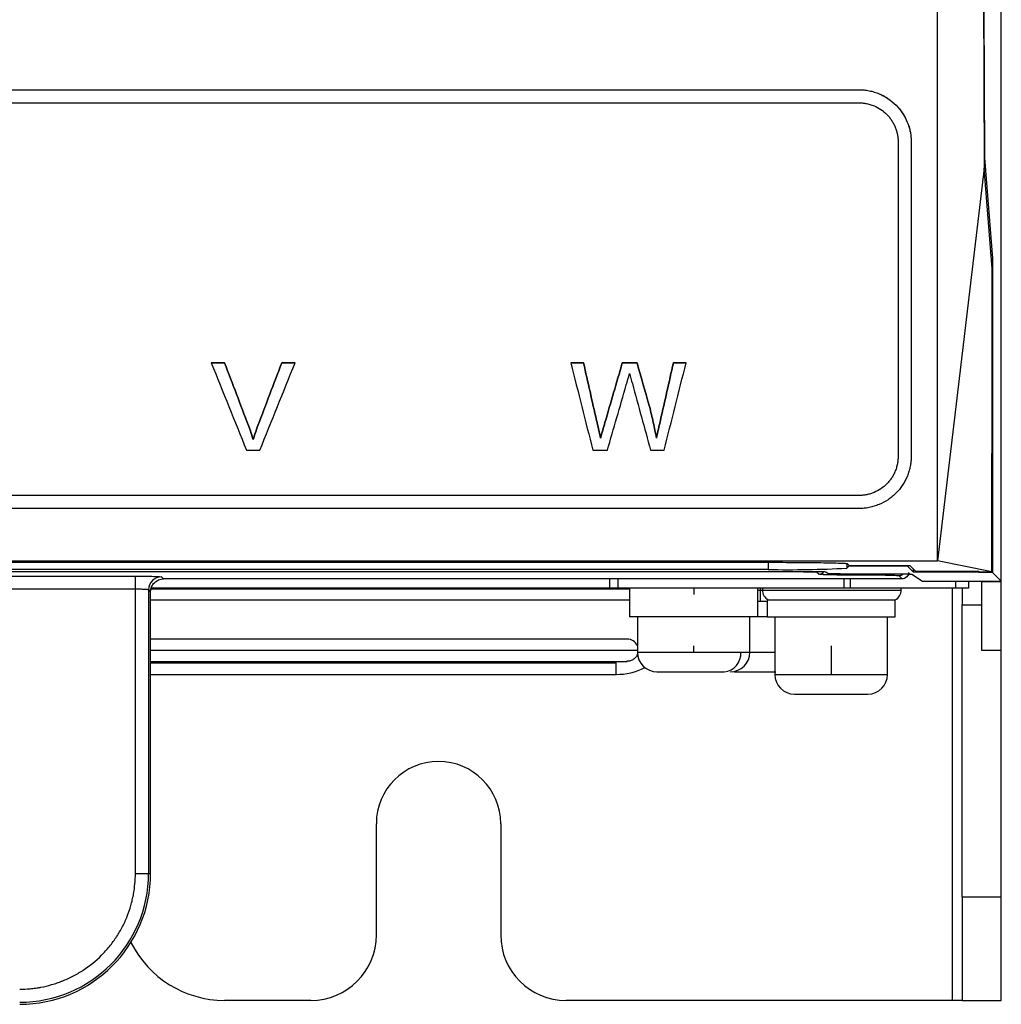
# Model space of a CAD drawing. Header units: millimetres. Extents: x 145 to 933, y -105 to 949.
# Tile 76 of 157: x 650 to 688, y 265 to 303. Entities that reach past the tile are written whole.
import ezdxf

# ---------------------------------------------------------------- set-up
doc = ezdxf.new("R2010")
doc.units = ezdxf.units.MM

msp = doc.modelspace()

# ---------------------------------------------------------------- linework, layer by layer
at = {"color": 7, "linetype": 'Continuous', "lineweight": 25}
for p, q in [((687.635, 282.034), (687.635, 556.534)), ((687.626, 281.543), (687.626, 423.784)), ((550.076, 300.318), (682.194, 300.318)), ((550.076, 300.318), (682.194, 300.318)), ((682.194, 300.318), (682.194, 300.318)), ((550.076, 299.818), (682.194, 299.818)), ((683.694, 298.318), (683.694, 286.319)), ((684.194, 298.318), (684.194, 286.319)), ((684.194, 298.318), (684.194, 298.318)), ((686.991, 297.722), (687.295, 293.867)), ((686.981, 297.32), (685.194, 282.319)), ((687.284, 293.486), (686.981, 297.32)), ((687.254, 293.867), (687.295, 293.867)), ((687.295, 293.867), (687.295, 281.875)), ((657.965, 289.882), (657.455, 289.882)), ((657.455, 289.882), (657.455, 289.882)), ((657.503, 289.882), (657.965, 289.882)), ((657.965, 289.882), (657.965, 289.882)), ((660.146, 289.882), (660.608, 289.882)), ((660.655, 289.882), (660.146, 289.882)), ((660.146, 289.882), (660.146, 289.882)), ((660.655, 289.882), (660.655, 289.882)), ((671.676, 289.882), (671.19, 289.882)), ((671.19, 289.882), (671.19, 289.882)), ((671.236, 289.882), (671.676, 289.882)), ((671.676, 289.882), (671.676, 289.882)), ((673.154, 289.882), (673.72, 289.882)), ((673.72, 289.882), (673.154, 289.882)), ((673.154, 289.882), (673.154, 289.882)), ((673.72, 289.882), (673.72, 289.882)), ((675.108, 289.882), (675.548, 289.882)), ((675.594, 289.882), (675.108, 289.882)), ((675.108, 289.882), (675.108, 289.882)), ((675.594, 289.882), (675.594, 289.882)), ((674.196, 288.212), (674.196, 288.212)), ((658.872, 287.492), (658.872, 287.492)), ((659.236, 287.492), (659.236, 287.492)), ((672.171, 287.689), (672.171, 287.689)), ((672.495, 287.606), (672.495, 287.606)), ((674.616, 287.702), (674.616, 287.702)), ((672.323, 287.014), (672.323, 287.014)), ((674.461, 287.014), (674.461, 287.014)), ((659.055, 286.954), (659.055, 286.954)), ((658.8, 286.548), (659.31, 286.548)), ((672.03, 286.548), (672.587, 286.548)), ((674.237, 286.548), (674.754, 286.548)), ((682.194, 284.819), (550.076, 284.819)), ((682.194, 284.319), (550.076, 284.319)), ((547.076, 282.319), (685.194, 282.319)), ((553.518, 282.267), (678.753, 282.267)), ((681.809, 282.122), (681.729, 282.042)), ((681.752, 282.216), (681.828, 282.141)), ((681.809, 282.16), (681.809, 282.122)), ((684.047, 282.122), (681.809, 282.122)), ((681.828, 282.141), (684.143, 282.141)), ((684.047, 282.122), (684.047, 282.141)), ((684.277, 281.892), (684.047, 282.122)), ((684.143, 282.141), (684.375, 281.912)), ((687.277, 281.903), (685.194, 282.319)), ((680.081, 281.909), (552.189, 281.909)), ((552.339, 281.921), (679.931, 281.921)), ((678.73, 281.991), (553.54, 281.991)), ((577.714, 281.739), (654.556, 281.739)), ((654.556, 281.239), (654.556, 281.739)), ((655.556, 281.713), (655.635, 281.634)), ((680.665, 281.813), (680.581, 281.896)), ((680.931, 281.904), (681.014, 281.848)), ((682.014, 281.831), (683.216, 281.831)), ((683.216, 281.775), (682.164, 281.775)), ((683.716, 281.762), (683.843, 281.634)), ((684.02, 281.707), (684.155, 281.843)), ((684.215, 281.814), (684.622, 281.543)), ((684.277, 281.892), (684.277, 282.009)), ((686.777, 281.892), (684.277, 281.892)), ((686.777, 281.912), (684.375, 281.912)), ((686.777, 281.912), (686.777, 281.892)), ((686.777, 281.912), (686.786, 281.903)), ((686.777, 281.892), (686.795, 281.875)), ((686.786, 281.903), (687.277, 281.903)), ((686.795, 281.875), (686.795, 281.903)), ((687.295, 281.875), (686.795, 281.875)), ((687.626, 281.543), (687.295, 281.875)), ((687.635, 281.534), (687.635, 282.034)), ((683.843, 281.634), (655.635, 281.634)), ((681.618, 281.634), (681.618, 281.284)), ((681.862, 281.634), (681.862, 281.284)), ((684.622, 281.543), (687.626, 281.543)), ((686.385, 281.543), (686.385, 281.284)), ((686.885, 281.543), (686.885, 281.534)), ((686.885, 281.534), (687.635, 281.534)), ((686.885, 278.902), (686.885, 281.534)), ((687.635, 278.902), (687.635, 281.534)), ((654.556, 281.239), (577.714, 281.239)), ((654.556, 270.384), (654.556, 281.239)), ((655.056, 281.213), (655.056, 270.384)), ((655.135, 281.134), (655.056, 281.213)), ((655.098, 281.144), (655.166, 281.308)), ((655.135, 270.384), (655.135, 281.134)), ((672.675, 281.284), (655.156, 281.284)), ((672.988, 281.284), (672.675, 281.284)), ((681.618, 281.284), (672.988, 281.284)), ((673.435, 281.284), (673.435, 280.184)), ((675.885, 281.284), (675.885, 281.034)), ((678.335, 280.184), (678.335, 281.284)), ((678.431, 281.209), (678.431, 281.284)), ((678.431, 281.209), (678.505, 281.209)), ((678.505, 281.209), (683.81, 281.209)), ((681.862, 281.284), (681.618, 281.284)), ((685.885, 281.284), (681.862, 281.284)), ((686.385, 281.284), (685.885, 281.284)), ((686.135, 281.284), (686.135, 280.645)), ((655.135, 280.834), (673.435, 280.834)), ((678.335, 280.784), (678.431, 280.784)), ((678.685, 280.794), (678.685, 280.184)), ((678.726, 280.834), (683.585, 280.834)), ((683.585, 280.184), (683.585, 280.834)), ((686.135, 269.482), (686.135, 280.645)), ((686.135, 280.645), (686.885, 280.645)), ((678.335, 280.184), (673.435, 280.184)), ((673.731, 280.184), (673.731, 278.834)), ((678.031, 278.834), (678.031, 280.184)), ((678.685, 280.184), (678.335, 280.184)), ((678.685, 280.184), (683.585, 280.184)), ((678.985, 280.184), (678.985, 277.984)), ((683.285, 277.984), (683.285, 280.184)), ((673.346, 279.334), (655.135, 279.334)), ((675.881, 279.081), (675.881, 278.834)), ((681.135, 279.081), (681.135, 277.984)), ((675.881, 278.834), (677.681, 278.834)), ((687.635, 278.902), (686.885, 278.902)), ((687.635, 269.482), (687.635, 278.902)), ((655.135, 278.484), (673.343, 278.484)), ((672.921, 277.984), (672.921, 278.409)), ((655.135, 277.984), (672.921, 277.984)), ((678.986, 277.984), (681.135, 277.984)), ((681.135, 277.984), (683.285, 277.984)), ((663.76, 268.034), (663.76, 272.284)), ((668.51, 272.284), (668.51, 268.034)), ((654.556, 270.384), (655.056, 270.384)), ((655.056, 270.384), (655.135, 270.384)), ((687.635, 269.482), (686.135, 269.482)), ((686.135, 269.482), (686.135, 265.534)), ((687.635, 265.534), (687.635, 269.482)), ((661.26, 265.534), (657.963, 265.534)), ((685.76, 265.534), (671.01, 265.534)), ((686.135, 265.534), (685.76, 265.534)), ((686.135, 265.534), (687.635, 265.534))]:
    msp.add_line(p, q, dxfattribs=at)
at = {"color": 8, "linetype": 'Continuous', "lineweight": 25}
for p, q in [((678.73, 282.267), (678.73, 281.991)), ((681.729, 282.219), (681.729, 282.042)), ((682.164, 281.831), (682.164, 281.775)), ((683.216, 281.775), (683.216, 281.831)), ((687.635, 282.034), (687.626, 282.034)), ((672.675, 281.284), (672.675, 281.634)), ((672.988, 281.634), (672.988, 281.284)), ((685.885, 281.543), (685.885, 281.284)), ((655.163, 281.259), (673.435, 281.259)), ((678.335, 281.209), (678.431, 281.209)), ((678.431, 280.784), (678.431, 281.209)), ((685.76, 281.284), (685.76, 265.534)), ((655.135, 278.909), (673.731, 278.909)), ((673.731, 278.834), (675.881, 278.834)), ((677.681, 278.834), (678.031, 278.834)), ((678.031, 278.834), (678.985, 278.834)), ((672.921, 278.409), (655.135, 278.409)), ((672.921, 278.409), (672.921, 278.484))]:
    msp.add_line(p, q, dxfattribs=at)
at = {"color": 8, "linetype": 'Continuous', "lineweight": 25, "flags": 128}
msp.add_lwpolyline([(680.674, 281.914), (680.63, 281.901), (680.581, 281.896)], dxfattribs=at)
at = {"color": 7, "linetype": 'Continuous', "lineweight": 25}
for centre, radius, start, end in [((655.556, 281.213), 0.5, 90.046, 179.954), ((679.462, 326.771), 44.786, 269.0632, 272.9019), ((678.937, 281.209), 0.432, 170.0033, 180.001), ((678.931, 281.208), 0.426, 179.8064, 241.2748), ((683.385, 281.209), 0.425, 298.0725, 0), ((683.385, 281.209), 0.425, 0, 10.1642), ((673.346, 278.909), 0.425, 25.1774, 90), ((674.481, 278.834), 0.75, 180, 270), ((676.986, 278.778), 0.697, 275.5151, 4.6149), ((677.281, 278.834), 0.75, 270, 360), ((672.921, 280.439), 2.455, 270, 296.5642), ((679.735, 277.984), 0.75, 179.9953, 269.9953), ((682.535, 277.984), 0.75, 270.0047, 0.0047), ((666.135, 272.284), 2.375, 0, 180), ((650.135, 270.384), 4.921, 270, 0), ((650.135, 270.384), 5, 270, 0), ((661.26, 268.034), 2.5, 270, 0), ((671.01, 268.034), 2.5, 180, 270), ((657.963, 269.534), 4, 206.5114, 270)]:
    msp.add_arc(centre, radius, start, end, dxfattribs=at)
at = {"color": 8, "linetype": 'Continuous', "lineweight": 25}
for centre, start, end in [((680.664, 282.063), 270.0461, 327.406), ((683.715, 282.012), 270.0437, 311.4733)]:
    msp.add_arc(centre, 0.25, start, end, dxfattribs=at)
at = {"color": 7, "linetype": 'Continuous', "lineweight": 25}
for points, knots in [([(686.745, 390.118), (686.754, 383.978), (686.773, 371.597), (686.813, 353.049), (686.862, 334.486), (686.921, 316.026), (686.968, 303.82), (686.991, 297.722)], [0, 0, 0, 0, 0.197629, 0.398508, 0.599254, 0.79978, 1, 1, 1, 1]), ([(685.194, 282.319), (685.194, 291.091), (685.194, 299.903), (685.194, 313.184), (685.194, 317.621), (685.194, 326.511), (685.194, 330.963), (685.194, 339.885), (685.194, 344.354), (685.194, 353.305), (685.194, 357.786), (685.194, 371.247), (685.194, 380.246), (685.194, 389.257)], [0, 0, 0, 0, 0.25, 0.25, 0.375, 0.375, 0.5, 0.5, 0.625, 0.625, 0.75, 0.75, 1, 1, 1, 1]), ([(686.73, 387.416), (686.731, 386.829), (686.732, 385.652), (686.734, 383.883), (686.737, 382.104), (686.739, 380.316), (686.742, 378.519), (686.745, 376.712), (686.748, 374.897), (686.751, 373.073), (686.754, 371.239), (686.758, 369.397), (686.762, 367.545), (686.765, 365.685), (686.769, 363.815), (686.773, 361.937), (686.778, 360.05), (686.782, 358.154), (686.786, 356.249), (686.791, 354.336), (686.796, 352.413), (686.801, 350.482), (686.806, 348.543), (686.811, 346.594), (686.816, 344.637), (686.822, 342.671), (686.828, 340.697), (686.833, 338.714), (686.839, 336.722), (686.846, 334.723), (686.852, 332.714), (686.858, 330.697), (686.865, 328.672), (686.871, 326.639), (686.878, 324.597), (686.885, 322.547), (686.892, 320.489), (686.9, 318.422), (686.907, 316.348), (686.915, 314.265), (686.922, 312.174), (686.93, 310.076), (686.938, 307.969), (686.946, 305.854), (686.955, 303.732), (686.963, 301.601), (686.972, 299.463), (686.978, 298.036), (686.981, 297.32)], [0, 0, 0, 0, 0.019362, 0.038831, 0.058404, 0.078084, 0.097869, 0.117759, 0.137756, 0.157857, 0.178065, 0.198378, 0.218797, 0.239321, 0.259951, 0.280687, 0.301528, 0.322475, 0.343528, 0.364686, 0.38595, 0.407319, 0.428794, 0.450375, 0.472061, 0.493853, 0.515751, 0.537754, 0.559863, 0.582077, 0.604397, 0.626823, 0.649354, 0.671991, 0.694734, 0.717582, 0.740536, 0.763595, 0.786761, 0.810031, 0.833408, 0.85689, 0.880477, 0.904171, 0.927969, 0.951874, 0.975884, 1, 1, 1, 1]), ([(682.194, 300.318), (682.227, 300.318), (682.293, 300.317), (682.392, 300.309), (682.49, 300.297), (682.621, 300.274), (682.781, 300.233), (682.968, 300.166), (683.146, 300.081), (683.371, 299.944), (683.625, 299.734), (683.832, 299.479), (683.964, 299.255), (684.047, 299.079), (684.112, 298.895), (684.159, 298.706), (684.188, 298.513), (684.192, 298.383), (684.194, 298.318)], [0, 0, 0, 0, 0.031235, 0.062407, 0.093597, 0.124885, 0.187414, 0.250112, 0.312301, 0.374698, 0.499789, 0.624481, 0.686823, 0.749383, 0.811897, 0.874595, 0.937256, 1, 1, 1, 1]), ([(682.194, 300.318), (682.226, 300.318), (682.292, 300.317), (682.39, 300.309), (682.488, 300.297), (682.586, 300.28), (682.683, 300.258), (682.779, 300.231), (682.874, 300.2), (683.056, 300.129), (683.319, 299.987), (683.618, 299.74), (683.869, 299.434), (684.011, 299.168), (684.089, 298.962), (684.129, 298.831), (684.163, 298.679), (684.188, 298.506), (684.192, 298.383), (684.194, 298.318)], [0, 0, 0, 0, 0.030889, 0.061882, 0.092982, 0.124192, 0.155517, 0.186959, 0.218522, 0.25021, 0.372078, 0.499791, 0.618404, 0.749296, 0.787142, 0.831135, 0.881277, 0.937565, 1, 1, 1, 1]), ([(682.194, 299.818), (682.222, 299.818), (682.279, 299.817), (682.364, 299.809), (682.448, 299.798), (682.531, 299.781), (682.613, 299.759), (682.694, 299.733), (682.839, 299.677), (683.04, 299.569), (683.229, 299.411), (683.36, 299.265), (683.447, 299.147), (683.522, 299.021), (683.584, 298.888), (683.633, 298.75), (683.668, 298.609), (683.69, 298.465), (683.692, 298.367), (683.694, 298.318)], [0, 0, 0, 0, 0.035969, 0.071658, 0.107188, 0.14268, 0.178257, 0.214039, 0.250148, 0.374578, 0.499673, 0.561772, 0.624536, 0.687031, 0.74938, 0.812212, 0.874541, 0.936945, 1, 1, 1, 1]), ([(674.196, 288.212), (674.221, 288.111), (674.271, 287.91), (674.34, 287.609), (674.404, 287.311), (674.442, 287.113), (674.461, 287.014)], [0, 0, 0, 0, 0.254065, 0.5053792, 0.7540033, 1, 1, 1, 1]), ([(674.461, 287.014), (674.442, 287.113), (674.404, 287.311), (674.34, 287.609), (674.271, 287.91), (674.221, 288.111), (674.196, 288.212)], [0, 0, 0, 0, 0.245997, 0.494621, 0.745935, 1, 1, 1, 1]), ([(658.872, 287.492), (658.906, 287.403), (658.972, 287.226), (659.028, 287.044), (659.055, 286.954)], [0, 0, 0, 0, 0.500047, 1, 1, 1, 1]), ([(659.055, 286.954), (659.028, 287.044), (658.972, 287.226), (658.906, 287.403), (658.872, 287.492)], [0, 0, 0, 0, 0.499953, 1, 1, 1, 1]), ([(659.055, 286.954), (659.083, 287.044), (659.137, 287.226), (659.203, 287.403), (659.236, 287.492)], [0, 0, 0, 0, 0.500029, 1, 1, 1, 1]), ([(659.236, 287.492), (659.203, 287.403), (659.137, 287.226), (659.083, 287.044), (659.055, 286.954)], [0, 0, 0, 0, 0.499971, 1, 1, 1, 1]), ([(684.194, 286.319), (684.193, 286.285), (684.192, 286.221), (684.185, 286.132), (684.177, 286.055), (684.167, 285.991), (684.148, 285.885), (684.112, 285.741), (684.023, 285.491), (683.871, 285.206), (683.62, 284.9), (683.322, 284.652), (683.029, 284.494), (682.783, 284.404), (682.588, 284.355), (682.391, 284.325), (682.259, 284.321), (682.194, 284.319)], [0, 0, 0, 0, 0.032763, 0.06164, 0.086631, 0.107735, 0.124952, 0.191183, 0.250162, 0.381688, 0.499802, 0.627769, 0.749312, 0.812766, 0.875675, 0.938074, 1, 1, 1, 1]), ([(683.694, 286.319), (683.693, 286.291), (683.692, 286.235), (683.685, 286.152), (683.674, 286.07), (683.658, 285.989), (683.638, 285.909), (683.613, 285.83), (683.576, 285.732), (683.523, 285.619), (683.449, 285.493), (683.362, 285.375), (683.232, 285.228), (683.042, 285.07), (682.824, 284.951), (682.637, 284.883), (682.492, 284.847), (682.344, 284.823), (682.244, 284.82), (682.194, 284.819)], [0, 0, 0, 0, 0.036037, 0.071798, 0.107387, 0.142908, 0.178469, 0.214172, 0.250124, 0.312409, 0.374687, 0.437353, 0.499976, 0.624311, 0.749404, 0.811703, 0.874262, 0.937242, 1, 1, 1, 1]), ([(678.753, 282.267), (678.928, 282.267), (679.109, 282.267), (679.477, 282.266), (679.663, 282.265), (680.029, 282.262), (680.208, 282.261), (680.549, 282.257), (680.709, 282.255), (681.001, 282.25), (681.132, 282.247), (681.358, 282.241), (681.452, 282.238), (681.601, 282.232), (681.657, 282.229), (681.73, 282.223), (681.749, 282.219), (681.752, 282.216)], [0, 0, 0, 0, 0.125, 0.125, 0.25, 0.25, 0.375, 0.375, 0.5, 0.5, 0.625, 0.625, 0.75, 0.75, 0.875, 0.875, 1, 1, 1, 1]), ([(654.556, 281.739), (654.619, 281.739), (654.711, 281.738), (654.816, 281.738), (654.86, 281.737), (654.89, 281.737), (654.903, 281.737), (655.045, 281.736), (655.157, 281.734), (655.303, 281.73), (655.367, 281.728), (655.428, 281.725), (655.45, 281.724), (655.465, 281.723), (655.472, 281.723), (655.527, 281.72), (655.553, 281.717), (655.556, 281.713)], [0, 0, 0, 0, 0.125, 0.1875, 0.21875, 0.21875, 0.25, 0.25, 0.5, 0.5, 0.625, 0.6875, 0.71875, 0.71875, 0.75, 0.75, 1, 1, 1, 1]), ([(679.931, 281.921), (680.047, 281.921), (680.173, 281.92), (680.415, 281.919), (680.532, 281.917), (680.726, 281.914), (680.803, 281.912), (680.904, 281.908), (680.928, 281.906), (680.931, 281.904)], [0, 0, 0, 0, 0.25, 0.25, 0.5, 0.5, 0.75, 0.75, 1, 1, 1, 1]), ([(680.081, 281.909), (680.21, 281.909), (680.338, 281.908), (680.522, 281.903), (680.578, 281.9), (680.581, 281.896)], [0, 0, 0, 0, 0.5, 0.5, 1, 1, 1, 1]), ([(682.164, 281.775), (682.07, 281.775), (681.932, 281.775), (681.775, 281.776), (681.697, 281.777), (681.664, 281.777), (681.642, 281.777), (681.632, 281.777), (681.431, 281.779), (681.263, 281.782), (681.045, 281.788), (680.948, 281.791), (680.857, 281.794), (680.817, 281.797), (680.801, 281.797), (680.791, 281.798), (680.785, 281.798), (680.708, 281.803), (680.669, 281.808), (680.665, 281.813)], [0, 0, 0, 0, 0.125, 0.1875, 0.21875, 0.234375, 0.234375, 0.25, 0.25, 0.5, 0.5, 0.625, 0.6875, 0.71875, 0.734375, 0.734375, 0.75, 0.75, 1, 1, 1, 1]), ([(681.014, 281.848), (681.017, 281.846), (681.042, 281.844), (681.142, 281.84), (681.219, 281.838), (681.413, 281.834), (681.53, 281.833), (681.773, 281.831), (681.898, 281.831), (682.014, 281.831)], [0, 0, 0, 0, 0.25, 0.25, 0.5, 0.5, 0.75, 0.75, 1, 1, 1, 1]), ([(683.216, 281.831), (683.332, 281.831), (683.457, 281.831), (683.7, 281.829), (683.816, 281.828), (684.011, 281.824), (684.087, 281.822), (684.188, 281.818), (684.212, 281.816), (684.215, 281.814)], [0, 0, 0, 0, 0.25, 0.25, 0.5, 0.5, 0.75, 0.75, 1, 1, 1, 1]), ([(683.216, 281.775), (683.344, 281.775), (683.472, 281.773), (683.657, 281.769), (683.712, 281.765), (683.716, 281.762)], [0, 0, 0, 0, 0.5, 0.5, 1, 1, 1, 1]), ([(684.093, 281.884), (684.093, 281.855), (684.087, 281.823), (684.063, 281.762), (684.044, 281.732), (683.995, 281.683), (683.966, 281.664), (683.904, 281.64), (683.872, 281.634), (683.843, 281.634)], [0, 0, 0, 0, 0.25, 0.25, 0.5, 0.5, 0.75, 0.75, 1, 1, 1, 1]), ([(655.135, 281.134), (655.135, 281.145), (655.136, 281.177), (655.145, 281.242), (655.17, 281.328), (655.218, 281.415), (655.28, 281.491), (655.355, 281.552), (655.441, 281.598), (655.536, 281.629), (655.602, 281.632), (655.635, 281.634)], [0, 0, 0, 0, 0.039583, 0.123218, 0.250805, 0.381041, 0.50037, 0.62351, 0.747824, 0.87332, 1, 1, 1, 1]), ([(655.056, 281.213), (655.055, 281.214), (655.054, 281.216), (655.045, 281.218), (655.034, 281.22), (655.02, 281.223), (655.003, 281.224), (654.985, 281.226), (654.965, 281.228), (654.946, 281.229), (654.926, 281.23), (654.889, 281.232), (654.829, 281.235), (654.742, 281.237), (654.65, 281.239), (654.587, 281.239), (654.556, 281.239)], [0, 0, 0, 0, 0.063446, 0.123916, 0.181411, 0.23593, 0.287472, 0.336039, 0.381628, 0.424242, 0.463878, 0.500538, 0.630368, 0.756882, 0.88009, 1, 1, 1, 1]), ([(655.105, 281.143), (655.11, 281.142), (655.131, 281.139), (655.133, 281.137), (655.135, 281.134)], [0, 0, 0, 0, 0.212047, 1, 1, 1, 1]), ([(678.431, 280.784), (678.488, 280.784), (678.58, 280.784), (678.657, 280.784), (678.687, 280.784)], [0, 0, 0, 0, 0.615638, 1, 1, 1, 1]), ([(678.687, 280.786), (678.687, 280.785), (678.687, 280.779), (678.698, 280.816), (678.717, 280.828), (678.726, 280.834)], [0, 0, 0, 0, 0.032299, 0.515009, 1, 1, 1, 1]), ([(673.741, 278.768), (673.733, 278.745), (673.712, 278.686), (673.641, 278.597), (673.532, 278.521), (673.421, 278.482), (673.353, 278.488), (673.332, 278.49)], [0, 0, 0, 0, 0.141322, 0.368265, 0.618778, 0.882699, 1, 1, 1, 1]), ([(674.494, 278.084), (674.49, 278.084), (674.467, 278.084), (674.558, 278.084), (674.759, 278.084), (675.102, 278.084), (675.523, 278.084), (675.96, 278.084), (676.399, 278.084), (676.786, 278.084), (676.971, 278.084), (677.053, 278.084)], [0, 0, 0, 0, 0.02511, 0.13595, 0.258186, 0.387034, 0.515883, 0.638119, 0.748958, 0.889161, 1, 1, 1, 1]), ([(677.443, 278.084), (677.481, 278.084), (677.66, 278.084), (678.024, 278.084), (678.464, 278.084), (678.811, 278.084), (678.958, 278.084), (679.017, 278.084)], [0, 0, 0, 0, 0.071141, 0.329648, 0.588155, 0.833396, 1, 1, 1, 1]), ([(679.735, 277.234), (679.738, 277.234), (679.754, 277.234), (679.843, 277.234), (679.916, 277.234), (680.145, 277.234), (680.303, 277.234), (680.597, 277.234), (680.703, 277.234), (680.927, 277.234), (681.044, 277.234), (681.277, 277.234), (681.394, 277.234), (681.615, 277.234), (681.72, 277.234), (682.008, 277.234), (682.161, 277.234), (682.38, 277.234), (682.447, 277.234), (682.525, 277.234), (682.537, 277.234), (682.535, 277.234)], [0, 0, 0, 0, 0.125, 0.125, 0.25, 0.25, 0.375, 0.375, 0.4375, 0.4375, 0.5, 0.5, 0.5625, 0.5625, 0.625, 0.625, 0.75, 0.75, 0.875, 0.875, 1, 1, 1, 1]), ([(650.135, 265.963), (650.27, 265.963), (650.472, 265.972), (650.706, 265.999), (650.823, 266.017), (650.873, 266.025), (650.906, 266.031), (650.922, 266.034), (651.08, 266.063), (651.289, 266.112), (651.527, 266.187), (651.645, 266.229), (651.696, 266.248), (651.729, 266.26), (651.745, 266.267), (651.901, 266.328), (652.104, 266.421), (652.332, 266.546), (652.428, 266.604), (652.492, 266.643), (652.523, 266.663), (652.81, 266.851), (653.046, 267.042), (653.369, 267.366), (653.522, 267.535), (653.684, 267.746), (653.75, 267.839), (653.793, 267.901), (653.815, 267.934), (653.917, 268.09), (654.03, 268.283), (654.144, 268.517), (654.196, 268.636), (654.218, 268.688), (654.232, 268.722), (654.239, 268.74), (654.299, 268.89), (654.368, 269.093), (654.431, 269.335), (654.458, 269.457), (654.469, 269.509), (654.476, 269.545), (654.479, 269.563), (654.532, 269.846), (654.556, 270.114), (654.556, 270.384)], [0, 0, 0, 0, 0.0625, 0.09375, 0.109375, 0.117188, 0.117188, 0.125, 0.125, 0.1875, 0.21875, 0.234375, 0.242188, 0.242188, 0.25, 0.25, 0.3125, 0.34375, 0.359375, 0.359375, 0.375, 0.375, 0.5, 0.5, 0.5625, 0.59375, 0.609375, 0.609375, 0.625, 0.625, 0.6875, 0.71875, 0.734375, 0.742188, 0.742188, 0.75, 0.75, 0.8125, 0.84375, 0.859375, 0.867188, 0.867188, 0.875, 0.875, 1, 1, 1, 1])]:
    msp.add_open_spline(points, degree=3, knots=knots, dxfattribs=at)
for points in [[(687.277, 281.903), (687.279, 285.764), (687.281, 289.625), (687.284, 293.486)], [(657.455, 289.882), (657.904, 288.77), (658.352, 287.658), (658.8, 286.548)], [(657.965, 289.882), (658.267, 289.085), (658.57, 288.288), (658.872, 287.492)], [(658.872, 287.492), (658.57, 288.288), (658.267, 289.085), (657.965, 289.882)], [(659.236, 287.492), (659.539, 288.288), (659.842, 289.085), (660.146, 289.882)], [(660.146, 289.882), (659.842, 289.085), (659.539, 288.288), (659.236, 287.492)], [(659.31, 286.548), (659.758, 287.658), (660.207, 288.77), (660.655, 289.882)], [(671.19, 289.882), (671.47, 288.77), (671.75, 287.658), (672.03, 286.548)], [(671.676, 289.882), (671.841, 289.151), (672.006, 288.42), (672.171, 287.689)], [(672.171, 287.689), (672.006, 288.42), (671.841, 289.151), (671.676, 289.882)], [(672.495, 287.606), (672.715, 288.365), (672.934, 289.123), (673.154, 289.882)], [(673.154, 289.882), (672.934, 289.123), (672.715, 288.365), (672.495, 287.606)], [(673.72, 289.882), (673.878, 289.325), (674.037, 288.768), (674.196, 288.212)], [(674.196, 288.212), (674.037, 288.768), (673.878, 289.325), (673.72, 289.882)], [(674.616, 287.702), (674.78, 288.428), (674.944, 289.155), (675.108, 289.882)], [(675.108, 289.882), (674.944, 289.155), (674.78, 288.428), (674.616, 287.702)], [(674.754, 286.548), (675.034, 287.658), (675.314, 288.77), (675.594, 289.882)], [(673.309, 289.043), (673.351, 289.188), (673.393, 289.334), (673.435, 289.479)], [(673.435, 289.479), (673.47, 289.352), (673.505, 289.224), (673.54, 289.096)], [(672.587, 286.548), (672.827, 287.379), (673.068, 288.21), (673.309, 289.043)], [(673.54, 289.096), (673.772, 288.246), (674.004, 287.397), (674.237, 286.548)], [(672.171, 287.689), (672.222, 287.464), (672.273, 287.239), (672.323, 287.014)], [(672.323, 287.014), (672.273, 287.239), (672.222, 287.464), (672.171, 287.689)], [(672.323, 287.014), (672.381, 287.211), (672.438, 287.409), (672.495, 287.606)], [(672.495, 287.606), (672.438, 287.409), (672.381, 287.211), (672.323, 287.014)], [(674.461, 287.014), (674.513, 287.243), (674.564, 287.473), (674.616, 287.702)], [(674.616, 287.702), (674.564, 287.472), (674.513, 287.243), (674.461, 287.014)]]:
    msp.add_open_spline(points, degree=3, dxfattribs=at)

doc.saveas('drawing.dxf')
